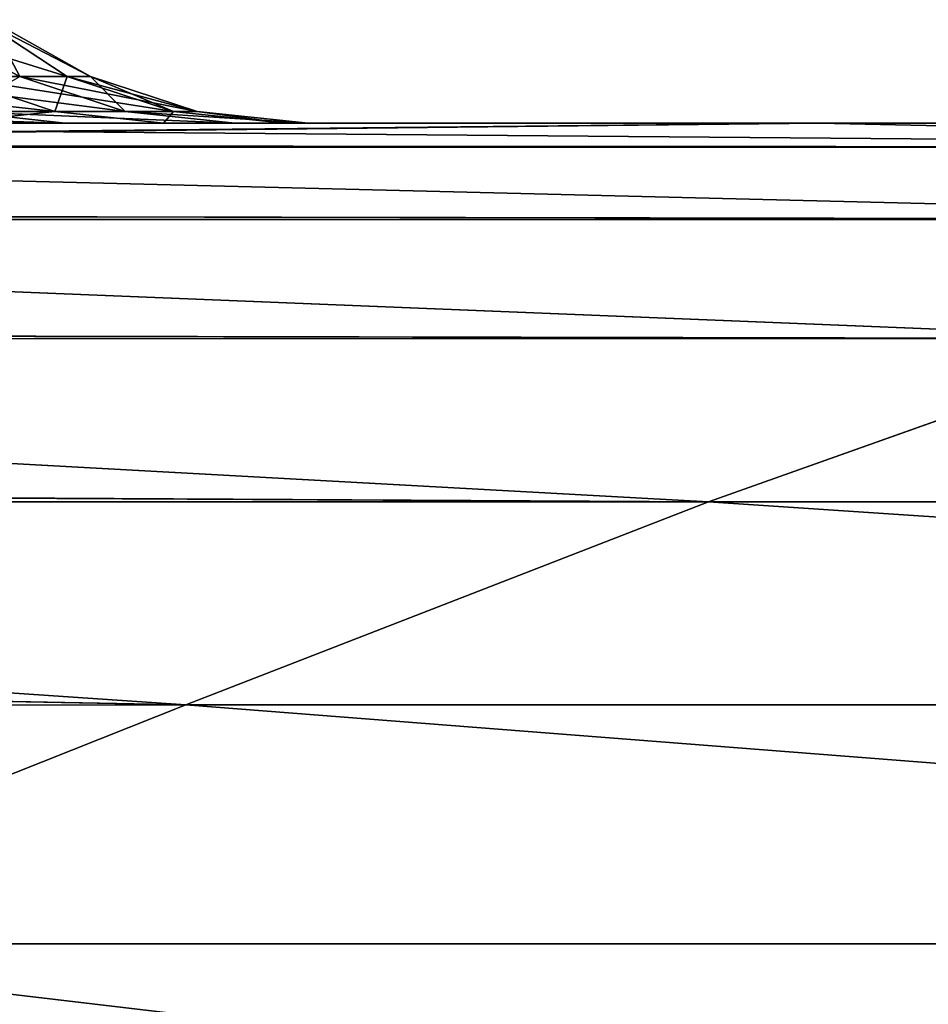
# Model space of a CAD drawing. Header units: millimetres. Extents: x -112 to 112, y -55 to 40.
# Tile 112 of 171: x 2.885 to 3.314, y 34.085 to 34.549. Entities that reach past the tile are written whole.
import ezdxf

# ---------------------------------------------------------------- set-up
doc = ezdxf.new("R2010")
doc.units = ezdxf.units.MM
doc.header["$LTSCALE"] = 52.148148
for name, color, linetype in [('49', 7, 'CONTINUOUS'), ('53', 7, 'CONTINUOUS'), ('54', 7, 'CONTINUOUS'), ('72', 7, 'CONTINUOUS'), ('75', 7, 'CONTINUOUS')]:
    doc.layers.add(name, color=color, linetype=linetype)

msp = doc.modelspace()

# ---------------------------------------------------------------- linework, layer by layer
at = {"layer": '49', "linetype": 'Continuous'}
for points in [[(2.41108, 34.5, -23.57324), (2.61674, 34.5, -23.26331), (3.26233, 34.5, -23.47058), (2.41108, 34.5, -23.57324)], [(2.41108, 34.5, 23.57324), (3.26233, 34.5, 23.47058), (2.61674, 34.5, 23.26331), (2.41108, 34.5, 23.57324)], [(2.61674, 34.5, -23.26331), (2.78294, 34.5, -22.93013), (3.26233, 34.5, -23.47058), (2.61674, 34.5, -23.26331)], [(2.61674, 34.5, 23.26331), (3.26233, 34.5, 23.47058), (2.78294, 34.5, 22.93013), (2.61674, 34.5, 23.26331)], [(2.78294, 34.5, -22.93013), (2.9069, 34.5, -22.57909), (3.26233, 34.5, -23.47058), (2.78294, 34.5, -22.93013)], [(2.78294, 34.5, 22.93013), (3.26233, 34.5, 23.47058), (2.9069, 34.5, 22.57909), (2.78294, 34.5, 22.93013)], [(2.95315, 34.5, 21.10472), (2.85141, 34.5, -20.74653), (2.85141, 34.5, 20.74653), (2.95315, 34.5, 21.10472)], [(2.95315, 34.5, -21.10472), (2.85141, 34.5, -20.74653), (2.95315, 34.5, 21.10472), (2.95315, 34.5, -21.10472)], [(2.9069, 34.5, -22.57909), (2.98678, 34.5, -22.21543), (3.26233, 34.5, -23.47058), (2.9069, 34.5, -22.57909)], [(2.9069, 34.5, 22.57909), (3.26233, 34.5, 23.47058), (2.98678, 34.5, 22.21543), (2.9069, 34.5, 22.57909)], [(3.01007, 34.5, 21.47259), (2.95315, 34.5, -21.10472), (2.95315, 34.5, 21.10472), (3.01007, 34.5, 21.47259)], [(3.01007, 34.5, -21.47259), (2.95315, 34.5, -21.10472), (3.01007, 34.5, 21.47259), (3.01007, 34.5, -21.47259)], [(2.98678, 34.5, -22.21543), (3.02134, 34.5, -21.84477), (3.26233, 34.5, -23.47058), (2.98678, 34.5, -22.21543)], [(2.98678, 34.5, 22.21543), (3.26233, 34.5, 23.47058), (3.02134, 34.5, 21.84477), (2.98678, 34.5, 22.21543)], [(3.02134, 34.5, 21.84477), (3.01007, 34.5, -21.47259), (3.01007, 34.5, 21.47259), (3.02134, 34.5, 21.84477)], [(3.02134, 34.5, -21.84477), (3.01007, 34.5, -21.47259), (3.02134, 34.5, 21.84477), (3.02134, 34.5, -21.84477)], [(3.26233, 34.5, 23.47058), (3.02134, 34.5, -21.84477), (3.02134, 34.5, 21.84477), (3.26233, 34.5, 23.47058)], [(3.26233, 34.5, -23.47058), (3.02134, 34.5, -21.84477), (3.26233, 34.5, 23.47058), (3.26233, 34.5, -23.47058)], [(4.10933, 34.5, -23.33718), (3.26233, 34.5, -23.47058), (4.10933, 34.5, 23.33718), (4.10933, 34.5, -23.33718)], [(4.10933, 34.5, 23.33718), (3.26233, 34.5, -23.47058), (3.26233, 34.5, 23.47058), (4.10933, 34.5, 23.33718)]]:
    msp.add_3dface(points, dxfattribs=at)
at = {"layer": '53', "linetype": 'Continuous'}
for points in [[(2.80829, 34.52204, 22.55068), (2.88541, 34.52204, 22.1994), (2.83411, 34.54876, 22.23017), (2.80829, 34.52204, 22.55068)], [(2.90786, 34.52204, 21.48183), (2.85284, 34.52204, 21.12641), (2.82174, 34.54876, 21.20181), (2.90786, 34.52204, 21.48183)], [(2.86706, 34.54876, 21.54327), (2.90786, 34.52204, 21.48183), (2.82174, 34.54876, 21.20181), (2.86706, 34.54876, 21.54327)], [(2.83411, 34.54876, 22.23017), (2.88541, 34.52204, 22.1994), (2.8712, 34.54876, 21.88771), (2.83411, 34.54876, 22.23017)], [(2.91877, 34.52204, 21.84131), (2.90786, 34.52204, 21.48183), (2.86706, 34.54876, 21.54327), (2.91877, 34.52204, 21.84131)], [(2.8712, 34.54876, 21.88771), (2.91877, 34.52204, 21.84131), (2.86706, 34.54876, 21.54327), (2.8712, 34.54876, 21.88771)], [(2.88541, 34.52204, 22.1994), (2.91877, 34.52204, 21.84131), (2.8712, 34.54876, 21.88771), (2.88541, 34.52204, 22.1994)], [(2.90198, 34.50554, 21.11567), (2.802, 34.50554, 20.76376), (2.85284, 34.52204, 21.12641), (2.90198, 34.50554, 21.11567)], [(2.80829, 34.52204, 22.55068), (2.93511, 34.50554, 22.20714), (2.88541, 34.52204, 22.1994), (2.80829, 34.52204, 22.55068)], [(2.85666, 34.50554, 22.56447), (2.93511, 34.50554, 22.20714), (2.80829, 34.52204, 22.55068), (2.85666, 34.50554, 22.56447)], [(2.90786, 34.52204, 21.48183), (2.90198, 34.50554, 21.11567), (2.85284, 34.52204, 21.12641), (2.90786, 34.52204, 21.48183)], [(2.88541, 34.52204, 22.1994), (2.96905, 34.50554, 21.84288), (2.91877, 34.52204, 21.84131), (2.88541, 34.52204, 22.1994)], [(2.93511, 34.50554, 22.20714), (2.96905, 34.50554, 21.84288), (2.88541, 34.52204, 22.1994), (2.93511, 34.50554, 22.20714)], [(2.95795, 34.50554, 21.47721), (2.90198, 34.50554, 21.11567), (2.90786, 34.52204, 21.48183), (2.95795, 34.50554, 21.47721)], [(2.91877, 34.52204, 21.84131), (2.95795, 34.50554, 21.47721), (2.90786, 34.52204, 21.48183), (2.91877, 34.52204, 21.84131)], [(2.96905, 34.50554, 21.84288), (2.95795, 34.50554, 21.47721), (2.91877, 34.52204, 21.84131), (2.96905, 34.50554, 21.84288)], [(2.73487, 34.50554, 22.90945), (2.9069, 34.5, 22.57909), (2.85666, 34.50554, 22.56447), (2.73487, 34.50554, 22.90945)], [(2.78294, 34.5, 22.93013), (2.9069, 34.5, 22.57909), (2.73487, 34.50554, 22.90945), (2.78294, 34.5, 22.93013)], [(2.90198, 34.50554, 21.11567), (2.85141, 34.5, 20.74653), (2.802, 34.50554, 20.76376), (2.90198, 34.50554, 21.11567)], [(2.95315, 34.5, 21.10472), (2.85141, 34.5, 20.74653), (2.90198, 34.50554, 21.11567), (2.95315, 34.5, 21.10472)], [(2.85666, 34.50554, 22.56447), (2.98678, 34.5, 22.21543), (2.93511, 34.50554, 22.20714), (2.85666, 34.50554, 22.56447)], [(2.9069, 34.5, 22.57909), (2.98678, 34.5, 22.21543), (2.85666, 34.50554, 22.56447), (2.9069, 34.5, 22.57909)], [(2.95795, 34.50554, 21.47721), (2.95315, 34.5, 21.10472), (2.90198, 34.50554, 21.11567), (2.95795, 34.50554, 21.47721)], [(2.93511, 34.50554, 22.20714), (3.02134, 34.5, 21.84477), (2.96905, 34.50554, 21.84288), (2.93511, 34.50554, 22.20714)], [(2.98678, 34.5, 22.21543), (3.02134, 34.5, 21.84477), (2.93511, 34.50554, 22.20714), (2.98678, 34.5, 22.21543)], [(3.01007, 34.5, 21.47259), (2.95315, 34.5, 21.10472), (2.95795, 34.50554, 21.47721), (3.01007, 34.5, 21.47259)], [(2.96905, 34.50554, 21.84288), (3.01007, 34.5, 21.47259), (2.95795, 34.50554, 21.47721), (2.96905, 34.50554, 21.84288)], [(3.02134, 34.5, 21.84477), (3.01007, 34.5, 21.47259), (2.96905, 34.50554, 21.84288), (3.02134, 34.5, 21.84477)]]:
    msp.add_3dface(points, dxfattribs=at)
at = {"layer": '54', "linetype": 'Continuous'}
for points in [[(2.82174, 34.54876, -21.20181), (2.90786, 34.52204, -21.48183), (2.86706, 34.54876, -21.54327), (2.82174, 34.54876, -21.20181)], [(2.85284, 34.52204, -21.12641), (2.90786, 34.52204, -21.48183), (2.82174, 34.54876, -21.20181), (2.85284, 34.52204, -21.12641)], [(2.86706, 34.54876, -21.54327), (2.91877, 34.52204, -21.84131), (2.8712, 34.54876, -21.88771), (2.86706, 34.54876, -21.54327)], [(2.90786, 34.52204, -21.48183), (2.91877, 34.52204, -21.84131), (2.86706, 34.54876, -21.54327), (2.90786, 34.52204, -21.48183)], [(2.91877, 34.52204, -21.84131), (2.88541, 34.52204, -22.1994), (2.8712, 34.54876, -21.88771), (2.91877, 34.52204, -21.84131)], [(2.802, 34.50554, -20.76376), (2.90198, 34.50554, -21.11567), (2.75455, 34.52204, -20.78046), (2.802, 34.50554, -20.76376)], [(2.75455, 34.52204, -20.78046), (2.90198, 34.50554, -21.11567), (2.85284, 34.52204, -21.12641), (2.75455, 34.52204, -20.78046)], [(2.90198, 34.50554, -21.11567), (2.95795, 34.50554, -21.47721), (2.85284, 34.52204, -21.12641), (2.90198, 34.50554, -21.11567)], [(2.85284, 34.52204, -21.12641), (2.95795, 34.50554, -21.47721), (2.90786, 34.52204, -21.48183), (2.85284, 34.52204, -21.12641)], [(2.93511, 34.50554, -22.20714), (2.85666, 34.50554, -22.56447), (2.88541, 34.52204, -22.1994), (2.93511, 34.50554, -22.20714)], [(2.91877, 34.52204, -21.84131), (2.93511, 34.50554, -22.20714), (2.88541, 34.52204, -22.1994), (2.91877, 34.52204, -21.84131)], [(2.95795, 34.50554, -21.47721), (2.96905, 34.50554, -21.84288), (2.90786, 34.52204, -21.48183), (2.95795, 34.50554, -21.47721)], [(2.90786, 34.52204, -21.48183), (2.96905, 34.50554, -21.84288), (2.91877, 34.52204, -21.84131), (2.90786, 34.52204, -21.48183)], [(2.96905, 34.50554, -21.84288), (2.93511, 34.50554, -22.20714), (2.91877, 34.52204, -21.84131), (2.96905, 34.50554, -21.84288)], [(2.85666, 34.50554, -22.56447), (2.9069, 34.5, -22.57909), (2.73487, 34.50554, -22.90945), (2.85666, 34.50554, -22.56447)], [(2.9069, 34.5, -22.57909), (2.78294, 34.5, -22.93013), (2.73487, 34.50554, -22.90945), (2.9069, 34.5, -22.57909)], [(2.802, 34.50554, -20.76376), (2.85141, 34.5, -20.74653), (2.90198, 34.50554, -21.11567), (2.802, 34.50554, -20.76376)], [(2.85141, 34.5, -20.74653), (2.95315, 34.5, -21.10472), (2.90198, 34.50554, -21.11567), (2.85141, 34.5, -20.74653)], [(2.93511, 34.50554, -22.20714), (2.98678, 34.5, -22.21543), (2.85666, 34.50554, -22.56447), (2.93511, 34.50554, -22.20714)], [(2.98678, 34.5, -22.21543), (2.9069, 34.5, -22.57909), (2.85666, 34.50554, -22.56447), (2.98678, 34.5, -22.21543)], [(2.90198, 34.50554, -21.11567), (2.95315, 34.5, -21.10472), (2.95795, 34.50554, -21.47721), (2.90198, 34.50554, -21.11567)], [(2.96905, 34.50554, -21.84288), (3.02134, 34.5, -21.84477), (2.93511, 34.50554, -22.20714), (2.96905, 34.50554, -21.84288)], [(3.02134, 34.5, -21.84477), (2.98678, 34.5, -22.21543), (2.93511, 34.50554, -22.20714), (3.02134, 34.5, -21.84477)], [(2.95315, 34.5, -21.10472), (3.01007, 34.5, -21.47259), (2.95795, 34.50554, -21.47721), (2.95315, 34.5, -21.10472)], [(2.95795, 34.50554, -21.47721), (3.01007, 34.5, -21.47259), (2.96905, 34.50554, -21.84288), (2.95795, 34.50554, -21.47721)], [(3.01007, 34.5, -21.47259), (3.02134, 34.5, -21.84477), (2.96905, 34.50554, -21.84288), (3.01007, 34.5, -21.47259)]]:
    msp.add_3dface(points, dxfattribs=at)
at = {"layer": '72', "linetype": 'Continuous'}
for points in [[(2.24775, 34.48967, -23.7334), (3.26233, 34.5, -23.47058), (2.23957, 34.48868, -23.74084), (2.24775, 34.48967, -23.7334)], [(2.23957, 34.48868, -23.74084), (3.26233, 34.5, -23.47058), (3.78138, 34.48868, -23.54456), (2.23957, 34.48868, -23.74084)], [(2.41108, 34.5, -23.57324), (3.26233, 34.5, -23.47058), (2.24775, 34.48967, -23.7334), (2.41108, 34.5, -23.57324)], [(3.26233, 34.5, -23.47058), (4.10933, 34.5, -23.33718), (3.78138, 34.48868, -23.54456), (3.26233, 34.5, -23.47058)], [(2.05377, 34.45745, -23.89674), (2.23957, 34.48868, -23.74084), (3.61645, 34.45456, -23.72014), (2.05377, 34.45745, -23.89674)], [(2.23957, 34.48868, -23.74084), (3.78138, 34.48868, -23.54456), (3.61645, 34.45456, -23.72014), (2.23957, 34.48868, -23.74084)], [(2.04003, 34.45457, -23.90734), (2.05377, 34.45745, -23.89674), (3.61645, 34.45456, -23.72014), (2.04003, 34.45457, -23.90734)], [(1.82512, 34.40183, -24.05919), (2.04003, 34.45457, -23.90734), (3.4268, 34.39843, -23.89083), (1.82512, 34.40183, -24.05919)], [(2.04003, 34.45457, -23.90734), (3.61645, 34.45456, -23.72014), (3.4268, 34.39843, -23.89083), (2.04003, 34.45457, -23.90734)], [(1.81248, 34.39836, -24.06733), (1.82512, 34.40183, -24.05919), (3.4268, 34.39843, -23.89083), (1.81248, 34.39836, -24.06733)], [(1.58482, 34.33058, -24.20128), (1.81248, 34.39836, -24.06733), (3.2101, 34.32158, -24.05305), (1.58482, 34.33058, -24.20128)], [(1.81248, 34.39836, -24.06733), (3.4268, 34.39843, -23.89083), (3.2101, 34.32158, -24.05305), (1.81248, 34.39836, -24.06733)], [(3.2101, 34.32158, -24.05305), (3.4268, 34.39843, -23.89083), (4.84972, 34.32158, -23.77675), (3.2101, 34.32158, -24.05305)], [(1.55628, 34.32151, -24.21645), (1.58482, 34.33058, -24.20128), (3.2101, 34.32158, -24.05305), (1.55628, 34.32151, -24.21645)], [(1.35943, 34.25676, -24.31194), (1.55628, 34.32151, -24.21645), (2.96368, 34.22579, -24.20336), (1.35943, 34.25676, -24.31194)], [(1.55628, 34.32151, -24.21645), (3.2101, 34.32158, -24.05305), (2.96368, 34.22579, -24.20336), (1.55628, 34.32151, -24.21645)], [(2.96368, 34.22579, -24.20336), (3.2101, 34.32158, -24.05305), (4.64659, 34.22579, -23.93732), (2.96368, 34.22579, -24.20336)], [(3.2101, 34.32158, -24.05305), (4.84972, 34.32158, -23.77675), (4.64659, 34.22579, -23.93732), (3.2101, 34.32158, -24.05305)], [(1.26786, 34.22572, -24.35123), (1.35943, 34.25676, -24.31194), (2.96368, 34.22579, -24.20336), (1.26786, 34.22572, -24.35123)], [(1.26786, 34.22572, -24.35123), (2.96368, 34.22579, -24.20336), (2.6802, 34.11327, -24.33897), (1.26786, 34.22572, -24.35123)], [(2.6802, 34.11327, -24.33897), (2.96368, 34.22579, -24.20336), (4.4099, 34.11327, -24.08571), (2.6802, 34.11327, -24.33897)], [(2.96368, 34.22579, -24.20336), (4.64659, 34.22579, -23.93732), (4.4099, 34.11327, -24.08571), (2.96368, 34.22579, -24.20336)], [(2.14269, 33.9866, -24.47624), (2.6802, 34.11327, -24.33897), (3.75128, 33.9866, -24.28179), (2.14269, 33.9866, -24.47624)], [(2.6802, 34.11327, -24.33897), (4.4099, 34.11327, -24.08571), (3.75128, 33.9866, -24.28179), (2.6802, 34.11327, -24.33897)]]:
    msp.add_3dface(points, dxfattribs=at)
at = {"layer": '75', "linetype": 'Continuous'}
for points in [[(3.7814, 34.48868, 23.54455), (2.41108, 34.5, 23.57324), (2.24724, 34.48961, 23.73387), (3.7814, 34.48868, 23.54455)], [(3.26233, 34.5, 23.47058), (2.41108, 34.5, 23.57324), (3.7814, 34.48868, 23.54455), (3.26233, 34.5, 23.47058)], [(4.10933, 34.5, 23.33718), (3.26233, 34.5, 23.47058), (3.7814, 34.48868, 23.54455), (4.10933, 34.5, 23.33718)], [(2.05255, 34.45719, 23.89769), (3.6165, 34.45456, 23.72013), (2.23957, 34.48868, 23.74084), (2.05255, 34.45719, 23.89769)], [(2.23957, 34.48868, 23.74084), (3.7814, 34.48868, 23.54455), (2.24724, 34.48961, 23.73387), (2.23957, 34.48868, 23.74084)], [(2.23957, 34.48868, 23.74084), (3.6165, 34.45456, 23.72013), (3.7814, 34.48868, 23.54455), (2.23957, 34.48868, 23.74084)], [(2.04002, 34.45456, 23.90735), (3.6165, 34.45456, 23.72013), (2.05255, 34.45719, 23.89769), (2.04002, 34.45456, 23.90735)], [(1.82306, 34.40126, 24.06052), (3.42689, 34.39843, 23.89082), (2.04002, 34.45456, 23.90735), (1.82306, 34.40126, 24.06052)], [(2.04002, 34.45456, 23.90735), (3.42689, 34.39843, 23.89082), (3.6165, 34.45456, 23.72013), (2.04002, 34.45456, 23.90735)], [(1.81252, 34.39837, 24.06731), (3.42689, 34.39843, 23.89082), (1.82306, 34.40126, 24.06052), (1.81252, 34.39837, 24.06731)], [(1.58228, 34.32978, 24.20264), (3.21017, 34.32158, 24.05304), (1.81252, 34.39837, 24.06731), (1.58228, 34.32978, 24.20264)], [(1.81252, 34.39837, 24.06731), (3.21017, 34.32158, 24.05304), (3.42689, 34.39843, 23.89082), (1.81252, 34.39837, 24.06731)], [(3.21017, 34.32158, 24.05304), (4.84978, 34.32158, 23.77674), (3.42689, 34.39843, 23.89082), (3.21017, 34.32158, 24.05304)], [(1.55642, 34.32156, 24.21638), (3.21017, 34.32158, 24.05304), (1.58228, 34.32978, 24.20264), (1.55642, 34.32156, 24.21638)], [(1.35736, 34.25606, 24.31286), (2.9637, 34.22579, 24.20336), (1.55642, 34.32156, 24.21638), (1.35736, 34.25606, 24.31286)], [(1.55642, 34.32156, 24.21638), (2.9637, 34.22579, 24.20336), (3.21017, 34.32158, 24.05304), (1.55642, 34.32156, 24.21638)], [(2.9637, 34.22579, 24.20336), (4.6466, 34.22579, 23.93732), (3.21017, 34.32158, 24.05304), (2.9637, 34.22579, 24.20336)], [(3.21017, 34.32158, 24.05304), (4.6466, 34.22579, 23.93732), (4.84978, 34.32158, 23.77674), (3.21017, 34.32158, 24.05304)], [(1.26779, 34.2257, 24.35125), (2.9637, 34.22579, 24.20336), (1.35736, 34.25606, 24.31286), (1.26779, 34.2257, 24.35125)], [(1.26779, 34.2257, 24.35125), (2.68024, 34.11327, 24.33896), (2.9637, 34.22579, 24.20336), (1.26779, 34.2257, 24.35125)], [(2.68024, 34.11327, 24.33896), (4.40993, 34.11327, 24.08571), (2.9637, 34.22579, 24.20336), (2.68024, 34.11327, 24.33896)], [(2.9637, 34.22579, 24.20336), (4.40993, 34.11327, 24.08571), (4.6466, 34.22579, 23.93732), (2.9637, 34.22579, 24.20336)], [(2.14276, 33.9866, 24.47623), (3.75134, 33.9866, 24.28178), (2.68024, 34.11327, 24.33896), (2.14276, 33.9866, 24.47623)], [(2.68024, 34.11327, 24.33896), (3.75134, 33.9866, 24.28178), (4.40993, 34.11327, 24.08571), (2.68024, 34.11327, 24.33896)]]:
    msp.add_3dface(points, dxfattribs=at)

doc.saveas('drawing.dxf')
